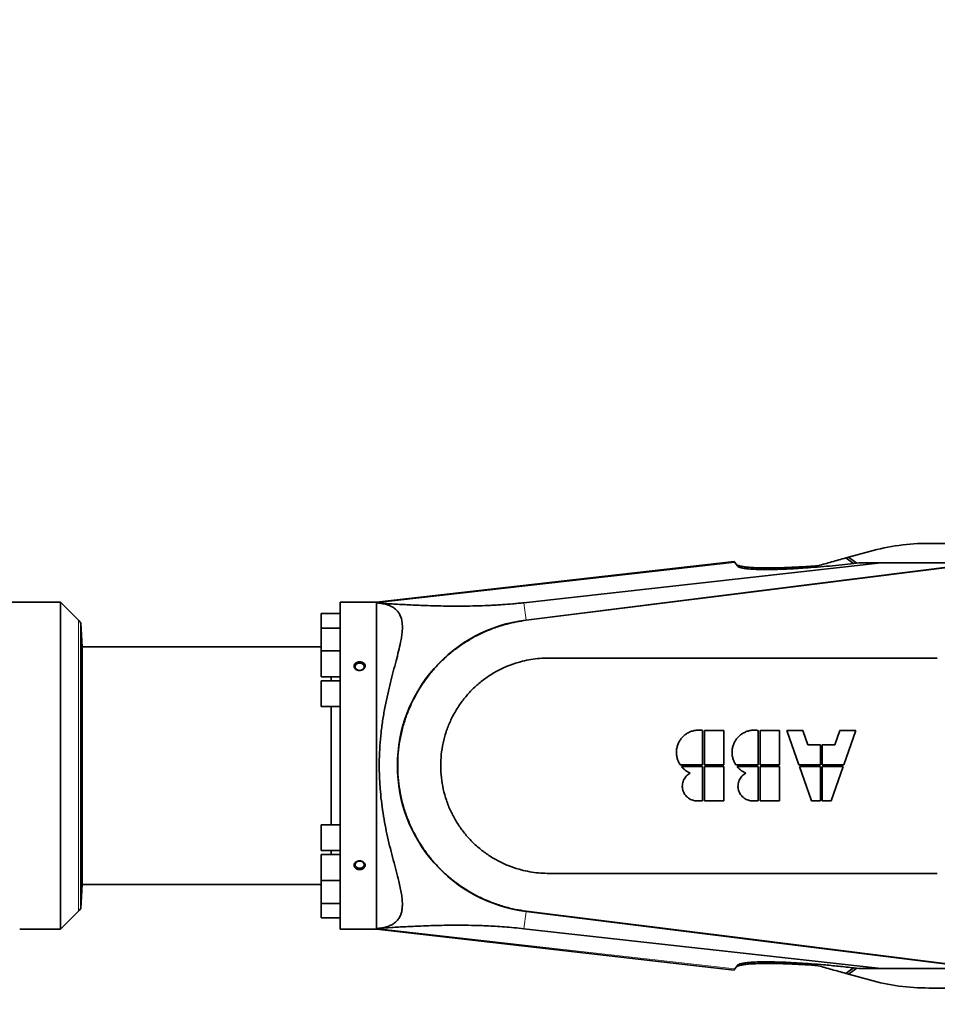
# Model space of a CAD drawing. Header units: millimetres. Extents: x 0 to 11920, y 0 to 8400.
# Tile 13 of 48: x 3569 to 4225, y 4396 to 5100. Entities that reach past the tile are written whole.
import ezdxf

# ---------------------------------------------------------------- set-up
doc = ezdxf.new("R2010")
doc.units = ezdxf.units.MM
doc.header["$LTSCALE"] = 20
doc.linetypes.add('CENTERX2', pattern=[20.32, 12.7, -2.54, 2.54, -2.54])
doc.layers.add('THICK_LINE', color=7, linetype='Continuous')
doc.styles.add('SLDTEXTSTYLE0', font='TXT', dxfattribs={"width": 0.605})
doc.dimstyles.new('SLDDIMSTYLE2', dxfattribs={"dimtxt": 70, "dimasz": 70, "dimexe": 0, "dimexo": 0.0625, "dimgap": 17.5, "dimtad": 1, "dimdec": 0, "dimrnd": 1e-09, "dimzin": 12, "dimdsep": 46, "dimtxsty": 'SLDTEXTSTYLE0', "dimsah": 1, "dimcen": 0.09, "dimadec": 0, "dimazin": 3, "dimtfac": 1, "dimtofl": 0, "dimtmove": 0, "dimatfit": 3, "dimfxl": 1, "dimfrac": 2, "dimtolj": 1, "dimtzin": 12, "dimarcsym": 0})

# ---------------------------------------------------------------- blocks, each defined once
blk = doc.blocks.new('_D_8')
at = {"layer": 'THICK_LINE'}
for p, q in [((2950.23, 6742), (5571.25, 6742)), ((5541.25, 3291), (5541.25, 6742)), ((2949.34, 3291), (5571.25, 3291))]:
    blk.add_line(p, q, dxfattribs=at)
for points in [[(5541.25, 6742), (5531.25, 6672), (5551.25, 6672)], [(5541.25, 3291), (5551.25, 3361), (5531.25, 3361)]]:
    blk.add_solid(points, dxfattribs=at)
at = {"layer": 'THICK_LINE', "insert": (5451.01, 4909.56), "char_height": 70, "attachment_point": 1, "rotation": 90, "style": 'SLDTEXTSTYLE0'}
blk.add_mtext('3451', dxfattribs=at)

msp = doc.modelspace()

# ---------------------------------------------------------------- linework, layer by layer
at = {"color": 7, "linetype": 'Continuous', "lineweight": 35}
for p, q in [((4275.806633, 4726.0024736), (4218.8382033, 4726.0024736)), ((4176.3851369, 4720.2302034), (4161.3413448, 4716.0621908)), ((4079.5880247, 4713.1414851), (3823.8382033, 4684.0024736)), ((3929.248476, 4683.5547982), (4184.7290536, 4712.0024736)), ((3930.7963489, 4671.1893732), (4250.651936, 4711.2280922)), ((4079.5880247, 4713.1414851), (4080.1788939, 4712.2976365)), ((4080.1788939, 4712.2976365), (4081.9154745, 4709.8175423)), ((4161.3413448, 4716.0621908), (4159.4686004, 4715.5433308)), ((4159.4686004, 4715.5433308), (4165.0430579, 4711.6458814)), ((4161.3413448, 4716.0621908), (4167.3752345, 4711.8372157)), ((4168.8194672, 4712.0024736), (4165.2688513, 4711.5961906)), ((4184.7290536, 4712.0024736), (4168.8194672, 4712.0024736)), ((4256.8382033, 4712.0024736), (4184.7290536, 4712.0024736)), ((3597.9803389, 4684.0024736), (3547.8382033, 4684.0024736)), ((3610.9092711, 4671.0735414), (3597.9803389, 4684.0024736)), ((3597.9803389, 4684.0024736), (3597.9803389, 4450.0024736)), ((3823.8382033, 4684.0024736), (3797.8382033, 4684.0024736)), ((3797.8382033, 4567.0024736), (3797.8382033, 4684.0024736)), ((3823.8382033, 4684.0024736), (3823.8382033, 4567.0024736)), ((3797.8382033, 4675.7428337), (3784.3382033, 4675.7428337)), ((3784.3382033, 4675.7428337), (3784.3382033, 4665.4530902)), ((3613.4890483, 4652.0024736), (3612.6083552, 4668.8071001)), ((3612.6083552, 4465.1978471), (3612.6083552, 4668.8071001)), ((3797.8382033, 4665.4530902), (3784.3382033, 4665.4530902)), ((3784.3382033, 4665.4530902), (3784.3382033, 4649.0844721)), ((3784.3382033, 4652.0024736), (3613.4890483, 4652.0024736)), ((3613.4890483, 4482.0024736), (3613.4890483, 4652.0024736)), ((3797.8382033, 4649.0844721), (3784.3382033, 4649.0844721)), ((3784.3382033, 4649.0844721), (3784.3382033, 4630.5844721)), ((3784.3382033, 4630.5844721), (3797.8382033, 4630.5844721)), ((3797.8382033, 4627.7524736), (3784.3382033, 4627.7524736)), ((3784.3382033, 4627.7524736), (3784.3382033, 4609.2524736)), ((3791.6067398, 4630.5844721), (3791.6067398, 4627.7524736)), ((3784.3382033, 4609.2524736), (3797.8382033, 4609.2524736)), ((3791.6067398, 4609.2524736), (3791.6067398, 4524.7524736)), ((4057.0849519, 4567.6294736), (4057.0849519, 4592.1964736)), ((4058.3389519, 4592.1964736), (4058.3389519, 4567.6294736)), ((4072.3039519, 4592.1964736), (4058.3389519, 4592.1964736)), ((4072.3039519, 4567.6294736), (4072.3039519, 4592.1964736)), ((4096.8709519, 4567.6294736), (4096.8709519, 4592.1964736)), ((4098.1249519, 4592.1964736), (4098.1249519, 4567.6294736)), ((4112.0899519, 4592.1964736), (4098.1249519, 4592.1964736)), ((4112.0899519, 4567.6294736), (4112.0899519, 4592.1964736)), ((4117.3339519, 4592.1964736), (4125.9212856, 4567.6294736)), ((4128.7339519, 4592.1964736), (4117.3339519, 4592.1964736)), ((4132.3203094, 4581.9364736), (4128.7339519, 4592.1964736)), ((4155.1819519, 4592.1964736), (4151.5955945, 4581.9364736)), ((4166.5819519, 4592.1964736), (4155.1819519, 4592.1964736)), ((4157.9946182, 4567.6294736), (4166.5819519, 4592.1964736)), ((4141.3309519, 4581.9364736), (4132.3203094, 4581.9364736)), ((4141.3309519, 4567.6294736), (4141.3309519, 4581.9364736)), ((4142.5849519, 4581.9364736), (4142.5849519, 4567.6294736)), ((4151.5955945, 4581.9364736), (4142.5849519, 4581.9364736)), ((3797.8382033, 4450.0024736), (3797.8382033, 4567.0024736)), ((3823.8382033, 4567.0024736), (3823.8382033, 4450.0024736)), ((4041.012611, 4567.6294736), (4057.0849519, 4567.6294736)), ((4057.0849519, 4566.3754736), (4041.9402584, 4566.3754736)), ((4057.0849519, 4541.8084736), (4057.0849519, 4566.3754736)), ((4058.3389519, 4567.6294736), (4072.3039519, 4567.6294736)), ((4058.3389519, 4566.3754736), (4058.3389519, 4541.8084736)), ((4072.3039519, 4566.3754736), (4058.3389519, 4566.3754736)), ((4072.3039519, 4541.8084736), (4072.3039519, 4566.3754736)), ((4080.798611, 4567.6294736), (4096.8709519, 4567.6294736)), ((4096.8709519, 4566.3754736), (4081.7262584, 4566.3754736)), ((4096.8709519, 4541.8084736), (4096.8709519, 4566.3754736)), ((4098.1249519, 4567.6294736), (4112.0899519, 4567.6294736)), ((4098.1249519, 4566.3754736), (4098.1249519, 4541.8084736)), ((4112.0899519, 4566.3754736), (4098.1249519, 4566.3754736)), ((4112.0899519, 4541.8084736), (4112.0899519, 4566.3754736)), ((4125.9212856, 4567.6294736), (4141.3309519, 4567.6294736)), ((4126.3596182, 4566.3754736), (4134.9469519, 4541.8084736)), ((4141.3309519, 4566.3754736), (4126.3596182, 4566.3754736)), ((4141.3309519, 4541.8084736), (4141.3309519, 4566.3754736)), ((4142.5849519, 4567.6294736), (4157.9946182, 4567.6294736)), ((4142.5849519, 4566.3754736), (4142.5849519, 4541.8084736)), ((4157.5562856, 4566.3754736), (4142.5849519, 4566.3754736)), ((4148.9689519, 4541.8084736), (4157.5562856, 4566.3754736)), ((4053.1519519, 4541.8084736), (4057.0849519, 4541.8084736)), ((4058.3389519, 4541.8084736), (4072.3039519, 4541.8084736)), ((4092.9379519, 4541.8084736), (4096.8709519, 4541.8084736)), ((4098.1249519, 4541.8084736), (4112.0899519, 4541.8084736)), ((4134.9469519, 4541.8084736), (4141.3309519, 4541.8084736)), ((4142.5849519, 4541.8084736), (4148.9689519, 4541.8084736)), ((3797.8382033, 4524.7524736), (3784.3382033, 4524.7524736)), ((3784.3382033, 4506.2524736), (3784.3382033, 4524.7524736)), ((3784.3382033, 4506.2524736), (3797.8382033, 4506.2524736)), ((3797.8382033, 4503.4204752), (3784.3382033, 4503.4204752)), ((3784.3382033, 4484.9204752), (3784.3382033, 4503.4204752)), ((3791.6067398, 4506.2524736), (3791.6067398, 4503.4204752)), ((3612.6083552, 4465.1978471), (3613.4890483, 4482.0024736)), ((3613.4890483, 4482.0024736), (3784.3382033, 4482.0024736)), ((3784.3382033, 4484.9204752), (3797.8382033, 4484.9204752)), ((3784.3382033, 4468.551857), (3784.3382033, 4484.9204752)), ((3784.3382033, 4468.551857), (3797.8382033, 4468.551857)), ((3784.3382033, 4458.2621135), (3784.3382033, 4468.551857)), ((3597.9803389, 4450.0024736), (3610.9092711, 4462.9314058)), ((3784.3382033, 4458.2621135), (3797.8382033, 4458.2621135)), ((4250.651936, 4422.776855), (3930.7963489, 4462.8155741)), ((4184.7290536, 4422.0024736), (3929.248476, 4450.450149)), ((3568.8382033, 4450.0024736), (3597.9803389, 4450.0024736)), ((3797.8382033, 4450.0024736), (3804.8382033, 4450.0024736)), ((3818.8382033, 4450.0024736), (3823.8382033, 4450.0024736)), ((3823.8382033, 4450.0024736), (4079.5880247, 4420.8634621)), ((4081.9154745, 4424.1874049), (4080.1788939, 4421.7073108)), ((4165.0430579, 4422.3590658), (4159.4686004, 4418.4616165)), ((4161.3413448, 4417.9427565), (4167.3752345, 4422.1677315)), ((4168.8194672, 4422.0024736), (4165.2688513, 4422.4087567)), ((4184.7290536, 4422.0024736), (4168.8194672, 4422.0024736)), ((4256.8382033, 4422.0024736), (4184.7290536, 4422.0024736)), ((4080.1788939, 4421.7073108), (4079.5880247, 4420.8634621)), ((4159.4686004, 4418.4616165), (4161.3413448, 4417.9427565)), ((4161.3413448, 4417.9427565), (4176.3851369, 4413.7747439)), ((4218.8382033, 4408.0024736), (4267.5134763, 4408.0024736))]:
    msp.add_line(p, q, dxfattribs=at)
at = {"color": 8, "linetype": 'Continuous', "lineweight": 18}
for p, q in [((4080.1788939, 4712.2976365), (3824.7188238, 4683.3730289)), ((3930.8006863, 4671.1547228), (4250.6562734, 4711.1934419)), ((3929.248476, 4683.5547982), (3930.7963489, 4671.1893732)), ((3610.9092711, 4671.0735414), (3610.9092711, 4567.0024736)), ((3930.8006863, 4671.1547228), (3930.7963489, 4671.1893732)), ((3930.8234629, 4670.9727686), (3930.8006863, 4671.1547228)), ((3610.9092711, 4567.0024736), (3610.9092711, 4462.9314058)), ((3929.248476, 4450.450149), (3930.7963489, 4462.8155741)), ((3930.8006863, 4462.8502244), (3930.7963489, 4462.8155741)), ((3930.8234629, 4463.0321786), (3930.8006863, 4462.8502244)), ((4250.6562734, 4422.8115054), (3930.8006863, 4462.8502244)), ((4080.1788939, 4421.7073108), (3824.7188238, 4450.6319183))]:
    msp.add_line(p, q, dxfattribs=at)
at = {"color": 7, "linetype": 'Continuous', "lineweight": 35, "flags": 128}
for points in [[(3930.8234629, 4670.9727686), (4091.5392938, 4691.0922481), (4250.6787155, 4711.0141603)], [(3811.8382033, 4635.1925914), (3812.8934766, 4635.3322961), (3813.8343946, 4635.7362712), (3814.5589943, 4636.3607395), (3814.9887541, 4637.1380304), (3815.0771029, 4637.9839122), (3814.8144666, 4638.8067206), (3814.229306, 4639.5172914), (3813.3850323, 4640.0386234), (3812.3731357, 4640.3142221), (3811.3032709, 4640.3142221), (3810.2913743, 4640.0386234), (3809.4471006, 4639.5172914), (3808.86194, 4638.8067206), (3808.5993037, 4637.9839122), (3808.6876524, 4637.1380304), (3809.1174122, 4636.3607395), (3809.842012, 4635.7362712), (3810.78293, 4635.3322961), (3811.8382033, 4635.1925914)], [(3811.8382033, 4498.8123559), (3812.8934766, 4498.6726511), (3813.8343946, 4498.2686761), (3814.5589943, 4497.6442077), (3814.9887541, 4496.8669169), (3815.0771029, 4496.0210351), (3814.8144666, 4495.1982267), (3814.229306, 4494.4876558), (3813.3850323, 4493.9663238), (3812.3731357, 4493.6907251), (3811.3032709, 4493.6907251), (3810.2913743, 4493.9663238), (3809.4471006, 4494.4876558), (3808.86194, 4495.1982267), (3808.5993037, 4496.0210351), (3808.6876524, 4496.8669169), (3809.1174122, 4497.6442077), (3809.842012, 4498.2686761), (3810.78293, 4498.6726511), (3811.8382033, 4498.8123559)], [(4250.6787155, 4422.990787), (4089.9629173, 4443.110047), (3930.8234629, 4463.0321786)]]:
    msp.add_lwpolyline(points, dxfattribs=at)
at = {"color": 7, "linetype": 'Continuous', "lineweight": 35}
for centre, radius, start, end in [((4218.8382033, 4567.0024736), 159, 90, 105.4858518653), ((3603.8382033, 4664.0024736), 10, 28.7156227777, 45), ((3943.8382033, 4567.0024736), 105, 97.1350290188, 262.8649709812), ((3603.8382033, 4470.0024736), 10, 315, 331.2843772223), ((4218.8382033, 4567.0024736), 159, 254.5141481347, 270)]:
    msp.add_arc(centre, radius, start, end, dxfattribs=at)
at = {"color": 8, "linetype": 'Continuous', "lineweight": 18}
msp.add_arc((3943.8382033, 4567.0024736), 104.9650792, 97.1350290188, 262.8649709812, dxfattribs=at)
at = {"color": 7, "linetype": 'Continuous', "lineweight": 35}
for points, knots in [([(4080.9756069, 4711.1598124), (4081.2587612, 4710.898683), (4081.8260652, 4710.3755064), (4083.8218812, 4709.7423898), (4086.581942, 4709.2257258), (4090.160393, 4708.8430619), (4094.4261566, 4708.584415), (4099.4971356, 4708.4399556), (4105.3795037, 4708.4216178), (4112.0536666, 4708.538303), (4118.8870344, 4708.77366), (4125.7444083, 4709.1068298), (4132.5014895, 4709.5081594), (4137.2070847, 4709.8540578), (4139.5577139, 4710.0268476)], [0, 0, 0, 0, 0.0820887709, 0.164466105, 0.2465917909, 0.3283556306, 0.4103563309, 0.4921783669, 0.5834005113, 0.6748505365, 0.7660982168, 0.8440285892, 0.9220861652, 1, 1, 1, 1]), ([(4165.2688513, 4711.5961906), (4162.3657296, 4711.273141), (4156.5321097, 4710.6239955), (4147.7513066, 4709.7684351), (4138.9867726, 4709.0074724), (4130.888364, 4708.4056216), (4123.5541436, 4707.9495018), (4116.9486329, 4707.6192112), (4110.6179671, 4707.3913474), (4104.8588988, 4707.2802376), (4099.7034598, 4707.2803117), (4095.1824928, 4707.3854329), (4091.1500672, 4707.6023946), (4087.9750321, 4707.9126383), (4085.5501503, 4708.2932993), (4083.8054795, 4708.7197738), (4082.5121967, 4709.2210157), (4082.115774, 4709.6173085), (4081.9154745, 4709.8175423)], [0, 0, 0, 0, 0.0735750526, 0.1478439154, 0.2243376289, 0.3016145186, 0.3647926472, 0.4284397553, 0.4936431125, 0.5594224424, 0.618616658, 0.6791571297, 0.7396902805, 0.8017207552, 0.8502976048, 0.8998489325, 0.9493969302, 1, 1, 1, 1]), ([(4139.5577139, 4710.0268476), (4141.1474375, 4710.4672943), (4144.3347515, 4711.3503672), (4149.2751656, 4712.7191516), (4154.3245263, 4714.1181206), (4157.7507553, 4715.0673869), (4159.4686004, 4715.5433308)], [0, 0, 0, 0, 0.2467784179, 0.4947780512, 0.7466914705, 1, 1, 1, 1]), ([(3824.7188238, 4683.3730289), (3828.135015, 4683.1436871), (3834.9676693, 4682.6849851), (3845.6822033, 4682.0830836), (3855.4864284, 4681.6475565), (3864.2008876, 4681.3446366), (3871.7205514, 4681.1554137), (3879.7019312, 4681.0632725), (3888.2570624, 4681.1024848), (3896.8109457, 4681.2887405), (3904.0322831, 4681.5717928), (3909.5772549, 4681.8733312), (3914.8403633, 4682.2146215), (3920.1117826, 4682.6361139), (3925.274203, 4683.124933), (3927.9237723, 4683.4115157), (3929.248476, 4683.5547982)], [0, 0, 0, 0, 0.1274783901, 0.2549669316, 0.382407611, 0.4606943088, 0.5392585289, 0.6177021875, 0.6958360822, 0.7737607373, 0.8348972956, 0.8659868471, 0.8970676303, 0.9477635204, 0.9738833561, 1, 1, 1, 1]), ([(3824.7188238, 4683.3730289), (3825.813884, 4683.2686818), (3828.0128125, 4683.0591483), (3831.0490857, 4682.3566499), (3833.8505265, 4681.3345128), (3836.3782027, 4679.9172257), (3838.5723473, 4678.054768), (3840.3312962, 4675.6982732), (3841.5955698, 4672.8464436), (3842.2716308, 4669.7008018), (3842.4787311, 4666.3563777), (3842.3306843, 4662.9390936), (3841.8804501, 4659.2384064), (3841.0479749, 4654.6017353), (3839.734494, 4648.8791706), (3837.9242714, 4641.9151183), (3835.9242719, 4634.4562032), (3833.8657741, 4626.5336556), (3831.871746, 4618.2083131), (3830.0323562, 4609.4693603), (3828.4357979, 4600.3365878), (3827.1643142, 4590.8559455), (3826.2875837, 4581.1201299), (3825.8506235, 4571.1362456), (3825.8938078, 4560.9691645), (3826.41356, 4551.1703756), (3827.3236695, 4541.8620023), (3828.5338102, 4533.0923912), (3830.052746, 4524.4533615), (3831.8390874, 4515.9441891), (3833.8279083, 4507.6189579), (3835.9333536, 4499.5114182), (3838.0206846, 4491.7326513), (3839.7255308, 4485.1464907), (3840.9832015, 4479.660168), (3841.8260076, 4475.1661283), (3842.3529768, 4470.9494946), (3842.4881495, 4467.0810861), (3842.1696807, 4463.5690854), (3841.3354971, 4460.4535446), (3839.9788487, 4457.7509627), (3838.1016895, 4455.4690876), (3835.6953333, 4453.6270053), (3832.8069441, 4452.2134608), (3829.5051425, 4451.2334624), (3826.7375295, 4450.7903672), (3825.0908465, 4450.6611185), (3824.7188238, 4450.6319183)], [0, 0, 0, 0, 0.01804558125, 0.03623631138, 0.0544242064, 0.07279349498, 0.09205389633, 0.11162689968, 0.13119783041, 0.15131814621, 0.16790803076, 0.18470359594, 0.20150162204, 0.21848185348, 0.24427218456, 0.2702632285, 0.29678378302, 0.32346313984, 0.35024147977, 0.37718082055, 0.40464792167, 0.43231187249, 0.46010546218, 0.48812792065, 0.51689288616, 0.54591958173, 0.57127265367, 0.59695852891, 0.62280804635, 0.64898307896, 0.6759697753, 0.70311808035, 0.73077682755, 0.75862992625, 0.77749735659, 0.79664203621, 0.81581236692, 0.83494310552, 0.85386072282, 0.87325405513, 0.89269751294, 0.91209546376, 0.9321855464, 0.95258610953, 0.97312633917, 0.99392863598, 1, 1, 1, 1]), ([(3930.8234629, 4463.0321786), (3928.3147685, 4463.4002372), (3922.8316379, 4464.2046848), (3914.5270143, 4466.2787797), (3906.3066733, 4469.0464918), (3898.6651364, 4472.3466352), (3891.3941727, 4476.1603071), (3884.2028229, 4480.6961092), (3877.1846378, 4485.9920258), (3870.5570899, 4491.9285742), (3864.4873927, 4498.3785372), (3858.9969702, 4505.3002816), (3854.1264249, 4512.6199074), (3849.8426119, 4520.4063981), (3846.2454845, 4528.5112034), (3843.3557856, 4536.860113), (3841.1825808, 4545.3792512), (3839.7176204, 4554.1447441), (3839.0059283, 4562.9833485), (3839.0426476, 4571.818188), (3839.811783, 4580.5765523), (3841.3308583, 4589.3329436), (3843.5822243, 4597.8988301), (3846.5329379, 4606.2039031), (3850.1540213, 4614.2156065), (3854.4890124, 4621.9860442), (3859.4781544, 4629.3692628), (3865.0499954, 4636.2638934), (3871.1264298, 4642.6178621), (3877.7655106, 4648.4918522), (3884.8600888, 4653.7619975), (3892.3708953, 4658.414366), (3900.20542, 4662.4039752), (3908.4352016, 4665.7600062), (3916.3686843, 4668.2189222), (3923.8622317, 4669.9636329), (3928.5030524, 4670.63639), (3930.8234629, 4670.9727686)], [0, 0, 0, 0, 0.0250935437, 0.054845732, 0.0845979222, 0.1108853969, 0.1371728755, 0.1658138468, 0.1949672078, 0.2241205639, 0.2538043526, 0.2825488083, 0.3114943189, 0.3407511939, 0.3704346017, 0.3991789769, 0.428124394, 0.4573811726, 0.4870644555, 0.5158091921, 0.5447549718, 0.5740121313, 0.6036958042, 0.6323368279, 0.6611767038, 0.6906437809, 0.7203275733, 0.7492926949, 0.7783089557, 0.8072740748, 0.8369578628, 0.8657025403, 0.8946482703, 0.9239053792, 0.9535890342, 0.9767945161, 1, 1, 1, 1]), ([(3807.8513785, 4638.4803618), (3807.9196819, 4638.7902092), (3808.0630018, 4639.4403573), (3808.7694432, 4640.2961532), (3809.8065904, 4640.95361), (3811.0882173, 4641.3138733), (3812.4660759, 4641.3309832), (3813.7815553, 4640.9938269), (3814.8724234, 4640.3363763), (3815.6073312, 4639.4361272), (3815.9077696, 4638.4008206), (3815.7538847, 4637.3479725), (3815.1729117, 4636.3890644), (3814.2262668, 4635.6245963), (3813.0071791, 4635.1422189), (3811.6429566, 4635.0074959), (3810.2903543, 4635.2473988), (3809.1114163, 4635.8375337), (3808.2596439, 4636.699825), (3807.8398461, 4637.6306279), (3807.8480014, 4638.2315279), (3807.8513785, 4638.4803618)], [0, 0, 0, 0, 0.0477759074, 0.1002474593, 0.1533266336, 0.2072692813, 0.2619390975, 0.3169156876, 0.3716607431, 0.4257055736, 0.478858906, 0.5313428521, 0.5837075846, 0.6365483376, 0.6902181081, 0.7446950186, 0.7996313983, 0.8545066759, 0.9088085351, 0.9622374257, 1, 1, 1, 1]), ([(4224.8382033, 4490.0024736), (4218.1584894, 4490.0024736), (4205.1494016, 4490.0024736), (4186.1616329, 4490.0024732), (4168.2254769, 4490.0024726), (4151.3410787, 4490.0024718), (4135.5934163, 4490.0024707), (4120.9700686, 4490.0024695), (4107.4585573, 4490.002468), (4094.9614769, 4490.0024663), (4083.0289879, 4490.0024642), (4071.7594526, 4490.0024619), (4061.2511919, 4490.0024591), (4052.0520241, 4490.002456), (4044.1616984, 4490.0024527), (4037.5799788, 4490.0024491), (4032.8345102, 4490.0024457), (4029.6257773, 4490.0024426), (4027.7096121, 4490.0024402), (4026.4161919, 4490.0024382), (4025.7110955, 4490.0024368), (4025.4421474, 4490.0024363), (4025.3318047, 4490.002436), (4025.2848017, 4490.0024359), (4025.26442, 4490.0024359), (4025.2555101, 4490.0024358), (4025.251601, 4490.0024358), (4025.2497233, 4490.0024358), (4021.1386512, 4490.0024261), (4013.1415145, 4490.0024085), (4001.4826295, 4490.0024175), (3990.4947131, 4490.0023805), (3980.2674912, 4490.0025703), (3971.7584428, 4490.0021305), (3964.4745172, 4490.0033231), (3957.8327155, 4489.9986622), (3951.0365407, 4490.0175961), (3944.3607293, 4489.9558947), (3938.0958511, 4490.4155393), (3931.907353, 4491.3769364), (3925.1777396, 4492.9927645), (3917.9760077, 4495.4557005), (3910.4673616, 4498.9650558), (3903.3787858, 4503.2599274), (3896.7916595, 4508.2893447), (3890.7779027, 4513.9989777), (3885.4129967, 4520.3246702), (3880.7581315, 4527.186116), (3876.8628583, 4534.5133353), (3873.7786715, 4542.218538), (3871.538771, 4550.2108141), (3870.1698972, 4558.3996825), (3869.6898515, 4566.6897433), (3870.1038027, 4574.9817193), (3871.4033368, 4583.1819581), (3873.580078, 4591.1922959), (3876.6030904, 4598.9230891), (3880.4368952, 4606.2822925), (3885.0400102, 4613.1860277), (3890.3498179, 4619.549258), (3896.3175086, 4625.3041668), (3902.864724, 4630.3926583), (3909.92355, 4634.7461401), (3917.3999013, 4638.314609), (3924.5784606, 4640.8339044), (3931.286853, 4642.5018494), (3937.4238699, 4643.5078441), (3943.6435189, 4644.0290503), (3950.4567978, 4643.9931592), (3957.4269718, 4644.0047417), (3964.1722416, 4644.0019862), (3969.7810149, 4644.0025497), (3974.803645, 4644.0024513), (3981.5961092, 4644.0025212), (3990.9668827, 4644.0025191), (4002.657679, 4644.0025363), (4011.1173508, 4644.0025299), (4015.9021351, 4644.0025249), (4017.1363655, 4644.0025235), (4018.3806046, 4644.002522), (4019.6348528, 4644.0025204), (4020.8991103, 4644.0025186), (4022.1733774, 4644.0025167), (4023.4576544, 4644.0025147), (4025.4612048, 4644.0025112), (4028.583665, 4644.002507), (4033.2247558, 4644.0025028), (4039.0749392, 4644.0024988), (4046.1343953, 4644.0024951), (4054.4033287, 4644.0024917), (4063.8819606, 4644.0024886), (4074.5705207, 4644.0024857), (4086.469237, 4644.0024832), (4099.5783249, 4644.0024809), (4113.897975, 4644.002479), (4129.4283389, 4644.0024773), (4146.1695151, 4644.002476), (4164.1215324, 4644.0024749), (4183.2843324, 4644.0024742), (4203.6577513, 4644.0024737), (4217.6436202, 4644.0024737), (4224.8382033, 4644.0024736)], [0, 0, 0, 0, 0.0250986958, 0.0488810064, 0.0713469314, 0.0924964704, 0.1123296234, 0.1305272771, 0.1474551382, 0.1631132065, 0.1775014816, 0.1923104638, 0.2054797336, 0.2170092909, 0.2268991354, 0.2351492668, 0.2417596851, 0.2447452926, 0.247216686, 0.2489661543, 0.2496097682, 0.2498685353, 0.2499776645, 0.2500247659, 0.2500453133, 0.2500543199, 0.2500582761, 0.2500600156, 0.2500613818, 0.2655200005, 0.2801389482, 0.2939182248, 0.3068578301, 0.3186195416, 0.3259376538, 0.3342698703, 0.343616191, 0.3515207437, 0.3593913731, 0.3672333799, 0.3750736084, 0.3854200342, 0.3958313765, 0.4062152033, 0.4165571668, 0.4269618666, 0.4373560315, 0.4476976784, 0.4580841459, 0.4684954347, 0.4788345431, 0.4892185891, 0.4996335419, 0.5099754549, 0.5203544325, 0.5307716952, 0.5411106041, 0.5514968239, 0.5619092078, 0.5722549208, 0.5826114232, 0.5930430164, 0.6034009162, 0.6137675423, 0.6241700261, 0.6319853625, 0.6397651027, 0.6475598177, 0.6554494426, 0.6654007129, 0.6737993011, 0.6808352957, 0.6865086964, 0.6927000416, 0.706394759, 0.721766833, 0.7366817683, 0.7382166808, 0.739764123, 0.7413240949, 0.7428965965, 0.7444816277, 0.7460791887, 0.7476892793, 0.7493118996, 0.7536146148, 0.759432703, 0.7667661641, 0.775614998, 0.7859792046, 0.7978587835, 0.8112537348, 0.826164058, 0.842589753, 0.8605308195, 0.8799872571, 0.9009590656, 0.9234462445, 0.9474487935, 0.9729667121, 1, 1, 1, 1]), ([(4057.0849519, 4592.1964736), (4056.6489174, 4592.2634522), (4055.7738242, 4592.397874), (4054.434445, 4592.4608826), (4053.0793215, 4592.416571), (4051.7356233, 4592.2557894), (4050.4199098, 4591.9849417), (4049.1343798, 4591.606549), (4047.8703297, 4591.1151663), (4046.655612, 4590.518858), (4045.1158269, 4589.5946095), (4043.6975414, 4588.4789776), (4042.438319, 4587.1980087), (4041.2912503, 4585.8158299), (4040.3222973, 4584.2931876), (4039.5585303, 4582.6674139), (4038.9342934, 4580.9841039), (4038.5242795, 4579.227797), (4038.3422106, 4577.4419785), (4038.3098282, 4575.6476601), (4038.5045817, 4573.8554138), (4038.914758, 4572.1438081), (4039.4401979, 4570.5413236), (4040.1238261, 4569.0318716), (4040.7886302, 4567.9828889), (4041.012611, 4567.6294736)], [0, 0, 0, 0, 0.0355296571, 0.0713057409, 0.1078638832, 0.144690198, 0.1802205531, 0.2159975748, 0.2525533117, 0.2893780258, 0.3248953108, 0.3971365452, 0.4339470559, 0.4694611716, 0.5416983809, 0.5785084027, 0.6139904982, 0.68616205, 0.7229390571, 0.7584075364, 0.8305521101, 0.8673140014, 0.8999996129, 0.9663086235, 1, 1, 1, 1]), ([(4096.8709519, 4592.1964736), (4095.9923375, 4592.3097859), (4094.2095298, 4592.5397092), (4091.5224497, 4592.3081928), (4088.8892855, 4591.6576341), (4086.4255149, 4590.5745426), (4084.1580441, 4589.0823614), (4082.1914654, 4587.2466276), (4080.5457896, 4585.0870391), (4079.298002, 4582.7036628), (4078.4600952, 4580.121498), (4078.0726522, 4577.4606033), (4078.1348388, 4574.7464859), (4078.641893, 4572.1790499), (4079.5127444, 4569.7587257), (4080.3665348, 4568.3449437), (4080.798611, 4567.6294736)], [0, 0, 0, 0, 0.0712539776, 0.1445823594, 0.2158383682, 0.2891620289, 0.36039562, 0.4336944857, 0.5049387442, 0.5782519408, 0.6494516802, 0.7227197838, 0.7939091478, 0.8671664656, 0.9327771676, 1, 1, 1, 1]), ([(4041.9402584, 4566.3754736), (4042.3750972, 4565.8826124), (4043.2447864, 4564.8968768), (4045.2426021, 4563.2080747), (4046.9878247, 4562.333642), (4048.1432343, 4561.7547313)], [0, 0, 0, 0, 0.25258774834, 0.50518215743, 1, 1, 1, 1]), ([(4081.7262584, 4566.3754736), (4082.1611256, 4565.8825823), (4083.0308717, 4564.8967864), (4085.0286792, 4563.2080273), (4086.7739129, 4562.3335943), (4087.9292343, 4561.7547313)], [0, 0, 0, 0, 0.2526182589, 0.5052432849, 1, 1, 1, 1]), ([(4048.1432343, 4561.7547313), (4047.6386816, 4561.4521473), (4046.6149465, 4560.8382057), (4045.3080807, 4559.6130045), (4044.2026925, 4558.190065), (4043.3632152, 4556.6117011), (4042.7946852, 4554.9007924), (4042.5243238, 4553.1353632), (4042.554158, 4551.3336908), (4042.8828649, 4549.5790896), (4043.506708, 4547.8891745), (4044.3972507, 4546.3420667), (4045.5449759, 4544.9533568), (4046.8975949, 4543.7878429), (4048.440679, 4542.8555655), (4050.0264153, 4542.2371589), (4051.616428, 4541.8731833), (4052.6365611, 4541.8301931), (4053.1519519, 4541.8084736)], [0, 0, 0, 0, 0.0627756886, 0.1273715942, 0.1901476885, 0.2547471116, 0.3174724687, 0.3820187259, 0.4447025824, 0.5092037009, 0.5718901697, 0.6363928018, 0.6991081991, 0.7636399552, 0.8264029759, 0.890984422, 0.9449232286, 1, 1, 1, 1]), ([(4087.9292343, 4561.7547313), (4087.424667, 4561.4521367), (4086.4008991, 4560.8381716), (4085.0940768, 4559.612992), (4083.988772, 4558.190168), (4083.1493116, 4556.611914), (4082.5807474, 4554.9010658), (4082.3103184, 4553.1354698), (4082.3401526, 4551.3334989), (4082.6690147, 4549.5784401), (4083.2931964, 4547.8880492), (4084.1842456, 4546.3405773), (4085.332608, 4544.9516491), (4086.6858176, 4543.7862067), (4088.2294392, 4542.8541924), (4089.8149885, 4542.2364023), (4091.4040832, 4541.8730434), (4092.4231222, 4541.8301459), (4092.9379519, 4541.8084736)], [0, 0, 0, 0, 0.0627717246, 0.1273639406, 0.1901359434, 0.2547304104, 0.3174652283, 0.3820204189, 0.4447274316, 0.5092521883, 0.5719645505, 0.6364943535, 0.6992260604, 0.7637756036, 0.8265375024, 0.8911188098, 0.9449920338, 1, 1, 1, 1]), ([(3808.7974867, 4497.821937), (3808.9314016, 4497.9360976), (3809.2022238, 4498.1669695), (3809.7025069, 4498.4595002), (3810.2779388, 4498.7018061), (3810.9198462, 4498.8686988), (3811.5956355, 4498.9482213), (3812.2767364, 4498.93496), (3812.9532048, 4498.8280596), (3813.5928933, 4498.6318351), (3814.1874898, 4498.3488209), (3814.7067614, 4497.9939292), (3815.1460448, 4497.5717253), (3815.4831198, 4497.1057068), (3815.7171245, 4496.6003843), (3815.8378815, 4496.0828517), (3815.8467504, 4495.5563577), (3815.7452348, 4495.046216), (3815.5352267, 4494.5550691), (3815.2266315, 4494.1037157), (3814.8220737, 4493.6956059), (3814.3373744, 4493.346983), (3813.7775376, 4493.062265), (3813.164051, 4492.8534446), (3812.5050903, 4492.7244761), (3811.8280551, 4492.6820157), (3811.1429348, 4492.7278996), (3810.481373, 4492.8612432), (3809.8524799, 4493.0811994), (3809.2877572, 4493.3775482), (3808.7931175, 4493.7474519), (3808.3938904, 4494.1716066), (3808.0920221, 4494.646536), (3807.9016525, 4495.1470803), (3807.8218563, 4495.670215), (3807.8546314, 4496.1898795), (3807.9976782, 4496.7034868), (3808.223554, 4497.144737), (3808.4953544, 4497.520838), (3808.6962765, 4497.721073), (3808.7974867, 4497.821937)], [0, 0, 0, 0, 0.02342685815, 0.04737718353, 0.07394254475, 0.10125865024, 0.12817290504, 0.1558570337, 0.18294873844, 0.21083016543, 0.23783654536, 0.26564418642, 0.29232668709, 0.31980826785, 0.34605415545, 0.37308196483, 0.39897816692, 0.42563147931, 0.45143595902, 0.47797799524, 0.50398801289, 0.53073061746, 0.55713739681, 0.58428723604, 0.6111004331, 0.63867665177, 0.66573963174, 0.69358671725, 0.72064855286, 0.74850929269, 0.7753133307, 0.80291882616, 0.82930213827, 0.85647409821, 0.88245820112, 0.90920724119, 0.93500712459, 0.96154940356, 0.9806313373, 1, 1, 1, 1]), ([(3818.8382033, 4450.0024736), (3818.8354065, 4450.0026313), (3818.8253825, 4450.0031966), (3818.6901674, 4450.0108229), (3818.3459287, 4450.0295403), (3817.8233824, 4450.0561088), (3817.1453204, 4450.0873045), (3816.3163096, 4450.1203716), (3815.3630571, 4450.1515099), (3814.2979025, 4450.1775535), (3813.1580363, 4450.1951768), (3811.9629457, 4450.2022688), (3810.7626992, 4450.1976244), (3809.5782206, 4450.1815159), (3808.5491105, 4450.1578407), (3807.6738458, 4450.1310273), (3806.9332133, 4450.1038059), (3806.2585403, 4450.0751034), (3805.6640869, 4450.0467481), (3805.1959015, 4450.0223514), (3804.9525553, 4450.0089004), (3804.8520791, 4450.0032586), (3804.8428397, 4450.0027359), (3804.8382033, 4450.0024736)], [0, 0, 0, 0, 0.0196055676, 0.0702675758, 0.1223911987, 0.1732420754, 0.225508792, 0.2774632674, 0.3308452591, 0.3842551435, 0.4391480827, 0.4937320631, 0.5498703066, 0.6049263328, 0.6615985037, 0.7040368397, 0.7472276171, 0.7939876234, 0.8418110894, 0.8942268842, 0.9482377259, 0.9740253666, 1, 1, 1, 1]), ([(3929.248476, 4450.450149), (3926.8931079, 4450.6987494), (3922.1801912, 4451.1961804), (3915.2955092, 4451.7601912), (3908.7032636, 4452.1927826), (3902.440533, 4452.5026551), (3895.1953876, 4452.7570423), (3887.1560118, 4452.9146411), (3878.5337616, 4452.9360329), (3870.4850176, 4452.8272224), (3862.8973737, 4452.6221516), (3854.3191606, 4452.3090391), (3844.82337, 4451.875331), (3834.5583998, 4451.2929381), (3827.9986006, 4450.8522528), (3824.7188238, 4450.6319183)], [0, 0, 0, 0, 0.0464321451, 0.0929072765, 0.1400293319, 0.1873475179, 0.2345982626, 0.3138982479, 0.3934004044, 0.4732023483, 0.5531212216, 0.6327717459, 0.7551578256, 0.877583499, 1, 1, 1, 1]), ([(4139.5577139, 4423.9780996), (4136.3732603, 4424.2084912), (4129.9936396, 4424.6700496), (4121.0093838, 4425.145078), (4112.5631461, 4425.4606918), (4104.8009426, 4425.5947488), (4097.8310084, 4425.5454968), (4092.2215948, 4425.3195131), (4087.925595, 4424.947428), (4084.7589666, 4424.4743463), (4082.711285, 4423.9358685), (4081.4903003, 4423.3854452), (4081.1471693, 4423.0252362), (4080.9756069, 4422.8451349)], [0, 0, 0, 0, 0.1058568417, 0.2120698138, 0.3179662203, 0.4241749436, 0.5307090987, 0.6368196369, 0.7205901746, 0.8045997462, 0.8883257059, 0.9441638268, 1, 1, 1, 1]), ([(4081.9154745, 4424.1874049), (4082.1863571, 4424.4354126), (4082.72911, 4424.9323325), (4084.6504498, 4425.530831), (4087.3106348, 4426.0163887), (4090.7561746, 4426.3728036), (4094.8661343, 4426.6086188), (4099.710349, 4426.7287507), (4105.2846129, 4426.7226369), (4111.5422608, 4426.5874001), (4118.5463011, 4426.3182223), (4126.2927031, 4425.9001874), (4134.7305739, 4425.3271323), (4144.0752482, 4424.5717417), (4154.2895258, 4423.6212225), (4161.6091085, 4422.8129084), (4165.2688513, 4422.4087567)], [0, 0, 0, 0, 0.06329989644, 0.12683063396, 0.19016069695, 0.25322236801, 0.3164707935, 0.37956397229, 0.44768682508, 0.5159940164, 0.58414536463, 0.66085855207, 0.73778489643, 0.81451674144, 0.90725959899, 1, 1, 1, 1]), ([(4159.4686004, 4418.4616165), (4157.7957244, 4418.9251012), (4154.4409683, 4419.8545654), (4149.4334551, 4421.2419402), (4144.445814, 4422.6238093), (4141.1899072, 4423.5258864), (4139.5577139, 4423.9780996)], [0, 0, 0, 0, 0.2466725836, 0.4946728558, 0.7466783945, 1, 1, 1, 1])]:
    msp.add_open_spline(points, degree=3, knots=knots, dxfattribs=at)
at = {"layer": 'THICK_LINE'}
for centre, radius, start, end in [((3947.0606194, 5428.1045639), 1476, 335, 127.1720496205), ((2909.3382033, 5912.0024736), 2621, 212, 335)]:
    msp.add_arc(centre, radius, start, end, dxfattribs=at)
at = {"layer": 'THICK_LINE', "linetype": 'CENTERX2'}
msp.add_arc((3947.0606194, 5428.1045639), 1473.7, 245.1086297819, 335, dxfattribs=at)

# ---------------------------------------------------------------- dimensions: what is measured, and where the dimension line sits
at = {"layer": 'THICK_LINE'}
dim = msp.add_linear_dim(base=(5541.2456172, 6742.0024736), p1=(2909.3382033, 3291.0024736), p2=(2910.2307972, 6742.0024736), angle=90, dimstyle='SLDDIMSTYLE2', dxfattribs=at)
dim.commit()
dim.dimension.update_dxf_attribs({"geometry": '_D_8', "text_midpoint": (5541.2456172, 5016.5024736), "dimtype": 160})

doc.saveas('drawing.dxf')
